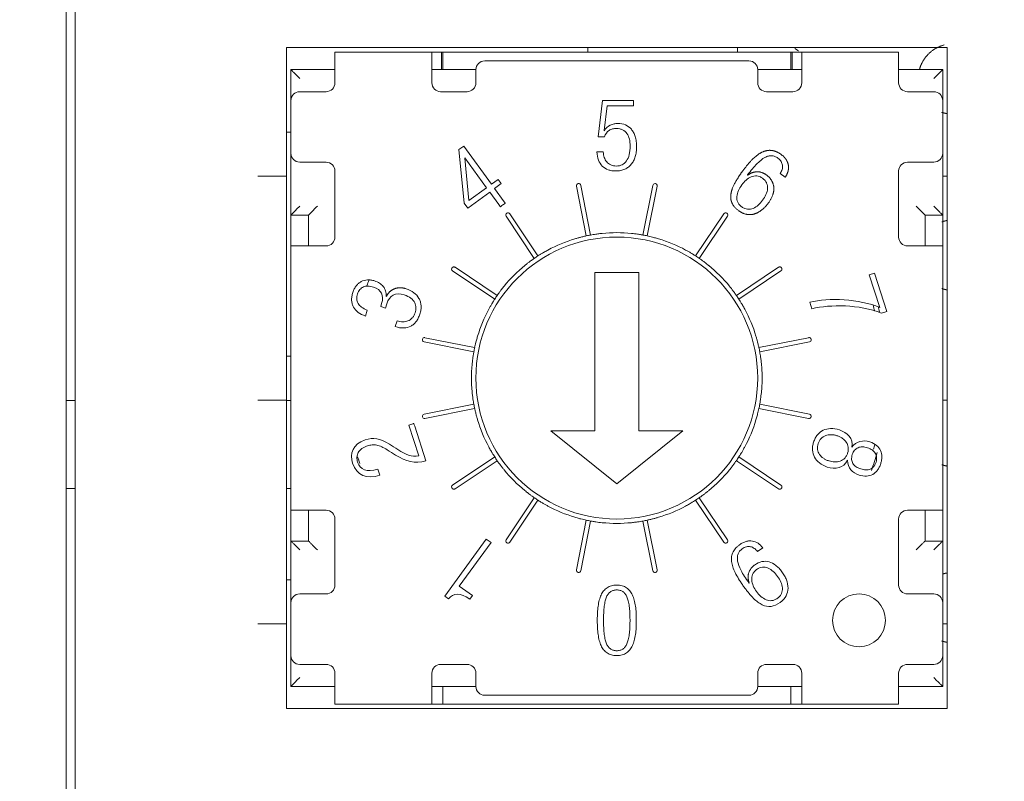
# Model space of a CAD drawing. Header units: millimetres. Extents: x 2293 to 4250, y -591 to 894.
# Tile 33 of 117: x 3468 to 3479, y 427 to 435. Entities that reach past the tile are written whole.
import ezdxf

# ---------------------------------------------------------------- set-up
doc = ezdxf.new("R2010")
doc.units = ezdxf.units.MM
doc.header["$PDSIZE"] = -1
doc.layers.add('1', color=7, linetype='Continuous', lineweight=13)
doc.dimstyles.new('ISO-25', dxfattribs={"dimtxt": 2.5, "dimasz": 2.5, "dimexe": 1.25, "dimexo": 0.625, "dimtad": 1, "dimtxsty": 'Standard', "dimcen": 2.5, "dimadec": 0, "dimazin": 0, "dimtfac": 1, "dimtmove": 0, "dimatfit": 3, "dimfxl": 1, "dimarcsym": 0})

# ---------------------------------------------------------------- blocks, each defined once
blk = doc.blocks.new('*D110')
at = {"color": 0, "lineweight": -2}
for p, q in [((3615.195, 438.093), (3438.352, 438.093)), ((3440.352, 434.013), (3440.352, 423.867)), ((3440.352, 407.173), (3440.352, 417.319)), ((3449.495, 403.093), (3438.352, 403.093))]:
    blk.add_line(p, q, dxfattribs=at)
at = {"color": 0}
for points in [[(3441.032, 434.013), (3439.672, 434.013), (3440.352, 438.093)], [(3439.672, 407.173), (3441.032, 407.173), (3440.352, 403.093)]]:
    blk.add_solid(points, dxfattribs=at)
at = {"layer": 'Defpoints', "color": 0}
for p in [(3440.352, 438.093), (3615.195, 438.093), (3449.495, 403.093)]:
    blk.add_point(p, dxfattribs=at)
at = {"color": 0, "insert": (3440.352, 420.593), "char_height": 3.5, "attachment_point": 5}
blk.add_mtext('(35)', dxfattribs=at)
blk = doc.blocks.new('*D111')
at = {"color": 0, "lineweight": -2}
for p, q in [((3615.195, 438.093), (3615.195, 356.944)), ((3449.495, 403.093), (3449.495, 356.944)), ((3453.575, 358.944), (3611.115, 358.944))]:
    blk.add_line(p, q, dxfattribs=at)
at = {"color": 0}
for points in [[(3453.575, 359.624), (3453.575, 358.264), (3449.495, 358.944)], [(3611.115, 358.264), (3611.115, 359.624), (3615.195, 358.944)]]:
    blk.add_solid(points, dxfattribs=at)
at = {"layer": 'Defpoints', "color": 0}
for p in [(3615.195, 438.093), (3449.495, 403.093), (3615.195, 358.944)]:
    blk.add_point(p, dxfattribs=at)
at = {"color": 0, "insert": (3532.345, 362.509), "char_height": 3.5, "attachment_point": 5}
blk.add_mtext('(165,7)', dxfattribs=at)

msp = doc.modelspace()

# ---------------------------------------------------------------- linework, layer by layer
at = {"layer": '1', "color": 7, "linetype": 'Continuous', "lineweight": 18}
for p, q in [((3468.295, 438.553), (3468.295, 402.623)), ((3468.195, 403.088), (3468.195, 438.088)), ((3470.695, 427.593), (3470.695, 435.093)), ((3470.695, 435.093), (3478.195, 435.093)), ((3478.195, 435.093), (3478.195, 427.593)), ((3471.245, 435.043), (3472.345, 435.043)), ((3472.345, 435.043), (3471.245, 435.043)), ((3471.245, 434.743), (3471.245, 435.043)), ((3472.345, 435.043), (3472.445, 435.043)), ((3472.345, 435.043), (3472.345, 434.743)), ((3472.445, 435.043), (3472.454, 435.043)), ((3472.454, 435.043), (3472.454, 434.843)), ((3472.454, 435.043), (3476.436, 435.043)), ((3476.42, 435.043), (3472.47, 435.043)), ((3472.47, 434.843), (3472.47, 435.043)), ((3476.42, 435.043), (3476.42, 434.843)), ((3476.436, 435.043), (3476.436, 434.843)), ((3476.436, 435.043), (3476.445, 435.043)), ((3476.445, 435.043), (3476.545, 435.043)), ((3476.545, 435.043), (3477.645, 435.043)), ((3477.645, 435.043), (3476.545, 435.043)), ((3476.545, 434.743), (3476.545, 435.043)), ((3477.645, 435.043), (3477.645, 434.743)), ((3472.945, 434.943), (3475.945, 434.943)), ((3470.745, 434.493), (3470.745, 434.843)), ((3471.245, 434.843), (3470.745, 434.843)), ((3471.245, 434.843), (3470.745, 434.843)), ((3470.745, 434.843), (3470.745, 434.493)), ((3472.845, 434.843), (3472.345, 434.843)), ((3472.845, 434.843), (3472.345, 434.843)), ((3472.845, 434.693), (3472.845, 434.843)), ((3476.545, 434.843), (3476.045, 434.843)), ((3476.045, 434.843), (3476.045, 434.693)), ((3476.545, 434.843), (3476.045, 434.843)), ((3478.145, 434.843), (3477.645, 434.843)), ((3478.145, 434.843), (3477.645, 434.843)), ((3478.145, 434.493), (3478.145, 434.843)), ((3471.245, 434.743), (3471.245, 434.693)), ((3472.345, 434.743), (3472.345, 434.693)), ((3476.545, 434.693), (3476.545, 434.743)), ((3477.645, 434.743), (3477.645, 434.693)), ((3471.145, 434.593), (3470.845, 434.593)), ((3472.445, 434.593), (3472.745, 434.593)), ((3476.145, 434.593), (3476.445, 434.593)), ((3477.745, 434.593), (3478.045, 434.593)), ((3470.745, 433.893), (3470.745, 434.493)), ((3474.235, 434.082), (3474.282, 434.493)), ((3474.282, 434.493), (3474.633, 434.493)), ((3474.336, 434.432), (3474.301, 434.153)), ((3474.633, 434.432), (3474.336, 434.432)), ((3474.633, 434.493), (3474.633, 434.432)), ((3478.145, 433.893), (3478.145, 434.493)), ((3470.695, 434.133), (3470.745, 434.133)), ((3474.301, 434.153), (3474.304, 434.15)), ((3474.304, 434.082), (3474.235, 434.082)), ((3470.745, 433.193), (3470.745, 433.893)), ((3470.745, 433.893), (3470.745, 433.193)), ((3472.653, 433.935), (3472.708, 433.974)), ((3472.713, 433.327), (3472.653, 433.935)), ((3472.708, 433.974), (3473.021, 433.543)), ((3474.22, 433.91), (3474.292, 433.91)), ((3478.145, 433.193), (3478.145, 433.893)), ((3470.845, 433.793), (3471.145, 433.793)), ((3472.721, 433.841), (3472.719, 433.839)), ((3472.719, 433.839), (3472.766, 433.357)), ((3472.966, 433.503), (3472.721, 433.841)), ((3478.045, 433.793), (3477.745, 433.793)), ((3471.245, 433.693), (3471.245, 432.943)), ((3476.357, 433.621), (3476.299, 433.663)), ((3477.645, 433.693), (3477.645, 432.943)), ((3470.695, 433.633), (3470.37, 433.633)), ((3473.021, 433.543), (3473.097, 433.598)), ((3473.133, 433.549), (3473.057, 433.493)), ((3473.097, 433.598), (3473.133, 433.549)), ((3474.147, 432.966), (3474.035, 433.53)), ((3474.854, 433.53), (3474.742, 432.966)), ((3478.195, 433.633), (3478.145, 433.633)), ((3473.002, 433.454), (3472.752, 433.272)), ((3472.766, 433.357), (3472.966, 433.503)), ((3473.105, 433.312), (3473.002, 433.454)), ((3473.057, 433.493), (3473.166, 433.344)), ((3473.986, 433.52), (3474.098, 432.956)), ((3474.791, 432.956), (3474.903, 433.52)), ((3472.752, 433.272), (3472.713, 433.327)), ((3470.945, 433.193), (3470.745, 433.193)), ((3470.745, 433.193), (3470.745, 432.843)), ((3470.745, 433.193), (3470.945, 433.193)), ((3470.945, 432.843), (3470.945, 433.193)), ((3470.945, 433.193), (3470.945, 432.843)), ((3473.549, 432.729), (3473.229, 433.207)), ((3475.66, 433.207), (3475.34, 432.729)), ((3477.945, 432.843), (3477.945, 433.193)), ((3477.945, 433.193), (3478.145, 433.193)), ((3477.945, 432.843), (3477.945, 433.193)), ((3477.945, 433.193), (3478.145, 433.193)), ((3478.145, 433.193), (3478.145, 432.843)), ((3473.188, 433.179), (3473.507, 432.701)), ((3475.382, 432.701), (3475.702, 433.179)), ((3470.745, 432.843), (3470.745, 429.843)), ((3470.745, 432.843), (3471.045, 432.843)), ((3470.745, 432.843), (3470.745, 429.843)), ((3471.145, 432.843), (3471.045, 432.843)), ((3477.745, 432.843), (3477.845, 432.843)), ((3477.845, 432.843), (3478.145, 432.843)), ((3478.145, 429.843), (3478.145, 432.843)), ((3478.145, 429.843), (3478.145, 432.843)), ((3472.581, 432.558), (3473.059, 432.239)), ((3473.087, 432.28), (3472.609, 432.6)), ((3474.195, 430.744), (3474.195, 432.542)), ((3474.195, 432.542), (3474.695, 432.542)), ((3474.695, 432.542), (3474.695, 430.744)), ((3476.281, 432.6), (3475.803, 432.28)), ((3475.83, 432.239), (3476.309, 432.558)), ((3477.311, 432.515), (3477.37, 432.534)), ((3477.37, 432.534), (3477.511, 432.099)), ((3477.431, 432.145), (3477.311, 432.515)), ((3471.764, 432.153), (3471.775, 432.189)), ((3476.66, 432.129), (3476.636, 432.203)), ((3471.612, 432.115), (3471.59, 432.047)), ((3471.817, 432.136), (3471.764, 432.153)), ((3471.833, 432.186), (3471.817, 432.136)), ((3477.511, 432.099), (3477.452, 432.08)), ((3471.928, 431.926), (3471.95, 431.993)), ((3472.258, 431.752), (3472.822, 431.64)), ((3472.831, 431.689), (3472.267, 431.801)), ((3476.622, 431.801), (3476.058, 431.689)), ((3476.068, 431.64), (3476.632, 431.752)), ((3470.695, 431.593), (3470.745, 431.593)), ((3468.195, 431.088), (3468.295, 431.088)), ((3470.695, 431.093), (3470.37, 431.093)), ((3470.695, 431.088), (3470.745, 431.088)), ((3478.195, 431.093), (3478.145, 431.093)), ((3472.822, 431.046), (3472.258, 430.933)), ((3472.267, 430.884), (3472.831, 430.996)), ((3476.058, 430.996), (3476.622, 430.884)), ((3476.632, 430.933), (3476.068, 431.046)), ((3472.083, 430.809), (3472.13, 430.824)), ((3472.197, 430.459), (3472.083, 430.809)), ((3472.151, 430.798), (3472.278, 430.405)), ((3473.695, 430.744), (3474.195, 430.744)), ((3474.445, 430.144), (3473.695, 430.744)), ((3475.195, 430.744), (3474.445, 430.144)), ((3474.695, 430.744), (3475.195, 430.744)), ((3477.113, 430.559), (3477.115, 430.559)), ((3473.059, 430.447), (3472.581, 430.128)), ((3472.609, 430.086), (3473.087, 430.405)), ((3475.803, 430.405), (3476.281, 430.086)), ((3476.309, 430.127), (3475.83, 430.447)), ((3477.066, 430.408), (3477.064, 430.409)), ((3471.733, 430.307), (3471.755, 430.239)), ((3468.195, 430.088), (3468.295, 430.088)), ((3470.695, 430.088), (3470.745, 430.088)), ((3473.507, 429.985), (3473.188, 429.507)), ((3473.229, 429.479), (3473.549, 429.957)), ((3475.34, 429.957), (3475.66, 429.479)), ((3475.702, 429.507), (3475.382, 429.985)), ((3471.045, 429.843), (3470.745, 429.843)), ((3470.745, 429.843), (3470.745, 429.493)), ((3470.945, 429.493), (3470.945, 429.843)), ((3470.945, 429.843), (3470.945, 429.493)), ((3471.145, 429.843), (3471.045, 429.843)), ((3477.745, 429.843), (3477.845, 429.843)), ((3478.145, 429.843), (3477.845, 429.843)), ((3477.945, 429.493), (3477.945, 429.843)), ((3477.945, 429.493), (3477.945, 429.843)), ((3478.145, 429.843), (3478.145, 429.493)), ((3471.245, 428.993), (3471.245, 429.743)), ((3474.098, 429.73), (3473.986, 429.165)), ((3474.903, 429.165), (3474.791, 429.73)), ((3477.645, 428.993), (3477.645, 429.743)), ((3474.035, 429.156), (3474.147, 429.72)), ((3474.742, 429.72), (3474.854, 429.156)), ((3472.492, 428.868), (3472.962, 429.515)), ((3472.962, 429.515), (3473.017, 429.475)), ((3470.745, 428.793), (3470.745, 429.493)), ((3470.745, 429.493), (3470.945, 429.493)), ((3470.945, 429.493), (3470.745, 429.493)), ((3470.745, 429.493), (3470.745, 428.793)), ((3473.017, 429.475), (3472.657, 428.98)), ((3476.102, 429.416), (3476.044, 429.374)), ((3478.145, 429.493), (3477.945, 429.493)), ((3478.145, 429.493), (3477.945, 429.493)), ((3478.145, 428.793), (3478.145, 429.493)), ((3470.695, 429.053), (3470.745, 429.053)), ((3472.657, 428.98), (3472.805, 428.873)), ((3470.845, 428.893), (3471.145, 428.893)), ((3472.534, 428.837), (3472.492, 428.868)), ((3472.805, 428.873), (3472.776, 428.833)), ((3478.045, 428.893), (3477.745, 428.893)), ((3470.745, 428.193), (3470.745, 428.793)), ((3478.145, 428.193), (3478.145, 428.793)), ((3470.695, 428.553), (3470.37, 428.553)), ((3478.195, 428.553), (3478.145, 428.553)), ((3470.745, 427.843), (3470.745, 428.193)), ((3470.745, 428.193), (3470.745, 427.843)), ((3478.145, 427.843), (3478.145, 428.193)), ((3471.145, 428.093), (3470.845, 428.093)), ((3472.445, 428.093), (3472.745, 428.093)), ((3476.145, 428.093), (3476.445, 428.093)), ((3477.745, 428.093), (3478.045, 428.093)), ((3471.245, 427.943), (3471.245, 427.993)), ((3471.245, 427.643), (3471.245, 427.943)), ((3472.345, 427.943), (3472.345, 427.993)), ((3472.345, 427.943), (3472.345, 427.643)), ((3472.845, 427.843), (3472.845, 427.993)), ((3476.045, 427.993), (3476.045, 427.843)), ((3476.545, 427.993), (3476.545, 427.943)), ((3476.545, 427.643), (3476.545, 427.943)), ((3477.645, 427.943), (3477.645, 427.993)), ((3477.645, 427.943), (3477.645, 427.643)), ((3471.245, 427.843), (3470.745, 427.843)), ((3470.745, 427.843), (3471.245, 427.843)), ((3472.845, 427.843), (3472.345, 427.843)), ((3472.345, 427.843), (3472.845, 427.843)), ((3472.47, 427.643), (3472.47, 427.843)), ((3476.545, 427.843), (3476.045, 427.843)), ((3476.045, 427.843), (3476.545, 427.843)), ((3476.42, 427.843), (3476.42, 427.643)), ((3478.145, 427.843), (3477.645, 427.843)), ((3477.645, 427.843), (3478.145, 427.843)), ((3475.945, 427.743), (3472.945, 427.743)), ((3472.345, 427.643), (3471.245, 427.643)), ((3471.245, 427.643), (3472.345, 427.643)), ((3472.454, 427.643), (3472.345, 427.643)), ((3474.445, 427.643), (3472.454, 427.643)), ((3476.42, 427.643), (3472.47, 427.643)), ((3476.436, 427.643), (3474.445, 427.643)), ((3476.545, 427.643), (3476.436, 427.643)), ((3477.645, 427.643), (3476.545, 427.643)), ((3476.545, 427.643), (3477.645, 427.643)), ((3478.195, 427.593), (3470.695, 427.593))]:
    msp.add_line(p, q, dxfattribs=at)
for centre, radius, start, end in [((3472.945, 434.843), 0.1, 90, 180), ((3475.945, 434.843), 0.1, 0, 90), ((3471.145, 434.693), 0.1, 270, 0), ((3472.445, 434.693), 0.1, 180, 270), ((3472.745, 434.693), 0.1, 270, 0), ((3476.145, 434.693), 0.1, 180, 270), ((3476.445, 434.693), 0.1, 270, 0), ((3477.745, 434.693), 0.1, 180, 270), ((3470.845, 434.493), 0.1, 90, 180), ((3478.045, 434.493), 0.1, 0, 90), ((3470.845, 433.893), 0.1, 180, 270), ((3478.045, 433.893), 0.1, 270, 0), ((3471.145, 433.693), 0.1, 0, 90), ((3477.745, 433.693), 0.1, 90, 180), ((3474.011, 433.525), 0.025, 11.25, 191.25), ((3474.879, 433.525), 0.025, 348.75, 168.75), ((3473.209, 433.193), 0.025, 33.75, 213.75), ((3475.681, 433.193), 0.025, 326.25, 146.25), ((3474.445, 431.343), 1.65, 84.2201, 95.7799), ((3471.145, 432.943), 0.1, 270, 0), ((3474.445, 431.343), 1.6, 0, 180), ((3474.445, 431.343), 1.65, 106.7201, 118.2799), ((3474.445, 431.343), 1.65, 100.3818, 102.1182), ((3474.445, 431.343), 1.65, 77.8818, 79.6182), ((3474.445, 431.343), 1.65, 61.7201, 73.2799), ((3477.745, 432.943), 0.1, 180, 270), ((3474.445, 431.343), 1.65, 122.8818, 124.6182), ((3474.445, 431.343), 1.65, 55.3818, 57.1182), ((3472.595, 432.579), 0.025, 180, 236.25), ((3474.445, 431.343), 1.65, 129.2201, 140.7799), ((3474.445, 431.343), 1.65, 39.2201, 50.7799), ((3474.445, 431.343), 3.025, 158.4141, 159.7247), ((3474.445, 431.343), 1.65, 145.3818, 147.1182), ((3474.445, 431.343), 1.65, 32.8818, 34.6182), ((3474.445, 431.343), 1.65, 151.7201, 163.2799), ((3474.445, 431.343), 1.65, 16.7201, 28.2799), ((3474.445, 431.343), 3.025, 14.5519, 15.8709), ((3474.445, 431.343), 3.075, 14.0934, 15.3281), ((3472.262, 431.777), 0.025, 78.75, 258.75), ((3476.627, 431.777), 0.025, 281.25, 101.25), ((3474.445, 431.343), 1.65, 167.8818, 169.6182), ((3474.445, 431.343), 1.65, 10.3818, 12.1182), ((3474.445, 431.343), 1.65, 174.2201, 180), ((3474.445, 431.343), 1.65, 0, 5.7799), ((3474.445, 431.343), 1.65, 180, 185.7799), ((3474.445, 431.343), 1.6, 180, 0), ((3474.445, 431.343), 1.65, 354.2201, 0), ((3474.445, 431.343), 1.65, 190.3818, 192.1182), ((3474.445, 431.343), 1.65, 347.8818, 349.6182), ((3472.262, 430.909), 0.025, 101.25, 281.25), ((3474.445, 431.343), 1.65, 196.7201, 208.2799), ((3474.445, 431.343), 1.65, 331.7201, 343.2799), ((3476.627, 430.909), 0.025, 258.75, 78.75), ((3474.445, 431.343), 3.025, 344.5256, 345.5466), ((3474.445, 431.343), 3.075, 196.8975, 198.3684), ((3474.445, 431.343), 1.65, 212.8818, 214.6182), ((3474.445, 431.343), 1.65, 325.3818, 327.1182), ((3474.445, 431.343), 3.075, 340.0228, 344.0194), ((3474.445, 431.343), 1.65, 219.2201, 230.7799), ((3474.445, 431.343), 1.65, 309.2201, 320.7799), ((3472.595, 430.107), 0.025, 123.75, 180), ((3474.445, 431.343), 1.65, 235.3818, 237.1182), ((3474.445, 431.343), 1.65, 302.8818, 304.6182), ((3471.145, 429.743), 0.1, 0, 90), ((3474.445, 431.343), 1.65, 241.7201, 253.2799), ((3474.445, 431.343), 1.65, 286.7201, 298.2799), ((3477.745, 429.743), 0.1, 90, 180), ((3474.445, 431.343), 1.65, 257.8818, 259.6182), ((3474.445, 431.343), 1.65, 280.3818, 282.1182), ((3474.445, 431.343), 1.65, 264.2201, 275.7799), ((3473.209, 429.493), 0.025, 146.25, 326.25), ((3475.681, 429.493), 0.025, 213.75, 33.75), ((3474.011, 429.161), 0.025, 168.75, 348.75), ((3474.879, 429.161), 0.025, 191.25, 11.25), ((3471.145, 428.993), 0.1, 270, 0), ((3477.745, 428.993), 0.1, 180, 270), ((3470.845, 428.793), 0.1, 90, 180), ((3477.195, 428.593), 0.3, 0, 180), ((3478.045, 428.793), 0.1, 0, 90), ((3477.195, 428.593), 0.3, 180, 0), ((3470.845, 428.193), 0.1, 180, 270), ((3478.045, 428.193), 0.1, 270, 0), ((3471.145, 427.993), 0.1, 0, 90), ((3472.445, 427.993), 0.1, 90, 180), ((3472.745, 427.993), 0.1, 0, 90), ((3476.145, 427.993), 0.1, 90, 180), ((3476.445, 427.993), 0.1, 0, 90), ((3477.745, 427.993), 0.1, 90, 180), ((3472.945, 427.843), 0.1, 180, 270), ((3475.945, 427.843), 0.1, 270, 0)]:
    msp.add_arc(centre, radius, start, end, dxfattribs=at)
for points, degree in [([(3474.116, 435.043), (3474.116, 435.06), (3474.116, 435.076), (3474.116, 435.093)], 3), ([(3475.816, 435.093), (3475.816, 435.076), (3475.816, 435.06), (3475.816, 435.043)], 3), ([(3475.929, 433.644), (3475.981, 433.682), (3476.091, 433.686), (3476.142, 433.649)], 2), ([(3475.929, 433.648), (3475.929, 433.644)], 1), ([(3473.123, 433.287), (3473.121, 433.29), (3473.117, 433.295), (3473.111, 433.304), (3473.107, 433.309), (3473.105, 433.312)], 3), ([(3473.178, 433.327), (3473.172, 433.323), (3473.159, 433.314), (3473.141, 433.3), (3473.129, 433.292), (3473.123, 433.287)], 3), ([(3473.166, 433.344), (3473.167, 433.342), (3473.17, 433.338), (3473.174, 433.333), (3473.177, 433.329), (3473.178, 433.327)], 3), ([(3472.609, 432.6), (3472.596, 432.607), (3472.57, 432.595), (3472.57, 432.579)], 2), ([(3476.309, 432.558), (3476.317, 432.564), (3476.321, 432.584), (3476.311, 432.601), (3476.291, 432.606), (3476.281, 432.6)], 2), ([(3471.775, 432.189), (3471.804, 432.278), (3471.77, 432.346), (3471.682, 432.375)], 3), ([(3472.031, 432.287), (3471.934, 432.318), (3471.863, 432.279), (3471.833, 432.186)], 3), ([(3471.825, 432.271), (3471.828, 432.27)], 1), ([(3476.636, 432.203), (3476.851, 432.26), (3477.199, 432.239), (3477.431, 432.145)], 3), ([(3477.452, 432.08), (3477.194, 432.179), (3476.876, 432.18), (3476.66, 432.129)], 3), ([(3472.13, 430.824), (3472.131, 430.825), (3472.134, 430.825), (3472.137, 430.827), (3472.14, 430.827), (3472.141, 430.828)], 3), ([(3472.141, 430.828), (3472.144, 430.818), (3472.147, 430.808), (3472.151, 430.798)], 3), ([(3476.972, 430.754), (3477.059, 430.726), (3477.135, 430.654), (3477.113, 430.559)], 3), ([(3471.446, 430.377), (3471.413, 430.48), (3471.443, 430.594), (3471.589, 430.641)], 3), ([(3471.589, 430.641), (3471.68, 430.671), (3471.752, 430.663), (3471.864, 430.591)], 3), ([(3477.115, 430.559), (3477.159, 430.625), (3477.245, 430.642), (3477.317, 430.619)], 3), ([(3471.933, 430.469), (3471.901, 430.489), (3471.87, 430.509), (3471.838, 430.529)], 3), ([(3471.864, 430.591), (3471.895, 430.571), (3471.927, 430.551), (3471.959, 430.53)], 3), ([(3471.959, 430.53), (3472.049, 430.471), (3472.113, 430.446), (3472.197, 430.459)], 3), ([(3472.278, 430.405), (3472.152, 430.365), (3472.052, 430.395), (3471.933, 430.469)], 3), ([(3477.064, 430.409), (3477.026, 430.319), (3476.922, 430.305), (3476.835, 430.333)], 3), ([(3477.195, 430.242), (3477.124, 430.265), (3477.062, 430.326), (3477.066, 430.408)], 3), ([(3471.755, 430.239), (3471.607, 430.194), (3471.493, 430.234), (3471.446, 430.377)], 3), ([(3471.502, 430.388), (3471.531, 430.301), (3471.603, 430.27), (3471.733, 430.307)], 3), ([(3472.57, 430.107), (3472.57, 430.092), (3472.595, 430.078), (3472.609, 430.086)], 2), ([(3476.281, 430.086), (3476.289, 430.081), (3476.309, 430.084), (3476.321, 430.1), (3476.318, 430.121), (3476.309, 430.127)], 2), ([(3475.948, 429.016), (3475.927, 429.077), (3475.958, 429.183), (3476.009, 429.22)], 2), ([(3475.945, 429.016), (3475.948, 429.016)], 1), ([(3472.776, 428.833), (3472.666, 428.912), (3472.588, 428.904), (3472.534, 428.837)], 3)]:
    msp.add_open_spline(points, degree=degree, dxfattribs=at)
for points, weights in [([(3478.161, 435.123), (3478.066, 435.097), (3477.972, 435.039), (3477.911, 434.946), (3477.883, 434.852)], [0.581446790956, 0.575517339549, 0.568036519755, 0.574785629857, 0.580806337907]), ([(3476.508, 435.055), (3476.498, 435.063), (3476.487, 435.07), (3476.477, 435.077), (3476.466, 435.083)], [0.573887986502, 0.574194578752, 0.574591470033, 0.575071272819, 0.575619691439]), ([(3478.135, 434.359), (3478.149, 434.354), (3478.162, 434.35), (3478.176, 434.347), (3478.19, 434.344)], [0.584809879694, 0.584540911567, 0.584261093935, 0.584002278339, 0.583782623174]), ([(3478.19, 433.13), (3478.176, 433.127), (3478.162, 433.124), (3478.149, 433.12), (3478.135, 433.115)], [0.534065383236, 0.53426633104, 0.534503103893, 0.534759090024, 0.535005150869]), ([(3478.135, 432.359), (3478.149, 432.354), (3478.163, 432.35), (3478.177, 432.347), (3478.191, 432.344)], [0.530393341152, 0.531226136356, 0.532069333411, 0.532880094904, 0.533601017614]), ([(3478.135, 430.359), (3478.149, 430.354), (3478.163, 430.35), (3478.177, 430.347), (3478.191, 430.344)], [0.530393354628, 0.531226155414, 0.532069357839, 0.532880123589, 0.533601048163]), ([(3478.191, 429.13), (3478.18, 429.128), (3478.168, 429.125), (3478.157, 429.122), (3478.145, 429.118)], [0.583275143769, 0.582635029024, 0.581930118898, 0.581194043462, 0.580453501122]), ([(3478.135, 428.359), (3478.149, 428.354), (3478.162, 428.35), (3478.176, 428.347), (3478.19, 428.344)], [0.584810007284, 0.584541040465, 0.584261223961, 0.584002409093, 0.583782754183])]:
    msp.add_rational_spline(points, weights, degree=4, dxfattribs=at)
for points, degree, knots in [([(3470.745, 434.843), (3470.745, 434.843), (3470.746, 434.842), (3470.751, 434.836), (3470.76, 434.828), (3470.775, 434.812), (3470.804, 434.785), (3470.829, 434.758), (3470.845, 434.743)], 3, [0, 0, 0, 0, 0.096194, 0.197211, 0.305754, 0.424013, 0.659536, 1, 1, 1, 1]), ([(3478.145, 434.843), (3478.144, 434.843), (3478.144, 434.842), (3478.138, 434.836), (3478.13, 434.828), (3478.114, 434.812), (3478.086, 434.784), (3478.06, 434.758), (3478.045, 434.743)], 3, [0, 0, 0, 0, 0.096194, 0.197211, 0.305754, 0.424013, 0.659536, 1, 1, 1, 1]), ([(3474.304, 434.15), (3474.319, 434.18), (3474.355, 434.21), (3474.413, 434.229), (3474.475, 434.235), (3474.546, 434.221), (3474.603, 434.18), (3474.636, 434.13), (3474.655, 434.084), (3474.665, 434.039), (3474.669, 433.999), (3474.67, 433.968), (3474.669, 433.937), (3474.665, 433.899), (3474.656, 433.855), (3474.637, 433.808), (3474.611, 433.768), (3474.578, 433.736), (3474.537, 433.712), (3474.497, 433.699), (3474.461, 433.694), (3474.427, 433.692), (3474.387, 433.695), (3474.333, 433.71), (3474.276, 433.745), (3474.231, 433.813), (3474.22, 433.875), (3474.22, 433.91)], 3, [0, 0, 0, 0, 0.077346, 0.11602, 0.154693, 0.235942, 0.317191, 0.357816, 0.39844, 0.439065, 0.459377, 0.47969, 0.497915, 0.516141, 0.552593, 0.589045, 0.625496, 0.661948, 0.6984, 0.734851, 0.753077, 0.771303, 0.79989, 0.828477, 0.885652, 0.942826, 1, 1, 1, 1]), ([(3474.597, 433.978), (3474.597, 434.005), (3474.591, 434.058), (3474.563, 434.122), (3474.523, 434.157), (3474.48, 434.173), (3474.448, 434.176), (3474.419, 434.174), (3474.39, 434.169), (3474.344, 434.149), (3474.315, 434.114), (3474.304, 434.082)], 3, [0, 0, 0, 0, 0.160543, 0.321086, 0.481629, 0.561901, 0.642173, 0.686901, 0.731629, 0.821086, 1, 1, 1, 1]), ([(3474.292, 433.91), (3474.292, 433.887), (3474.299, 433.845), (3474.327, 433.793), (3474.366, 433.764), (3474.405, 433.752), (3474.44, 433.748), (3474.475, 433.752), (3474.516, 433.766), (3474.558, 433.803), (3474.589, 433.874), (3474.597, 433.94), (3474.597, 433.978)], 3, [0, 0, 0, 0, 0.12535, 0.2507, 0.37605, 0.438725, 0.501401, 0.563725, 0.62605, 0.7507, 0.87535, 1, 1, 1, 1]), ([(3475.751, 433.333), (3475.73, 433.384), (3475.744, 433.448), (3475.759, 433.52), (3475.825, 433.622), (3475.851, 433.662), (3475.951, 433.795), (3476.008, 433.846), (3476.069, 433.901), (3476.128, 433.919), (3476.185, 433.937), (3476.274, 433.906), (3476.306, 433.884), (3476.336, 433.863), (3476.357, 433.837), (3476.393, 433.792), (3476.395, 433.737), (3476.396, 433.679), (3476.357, 433.621)], 2, [0, 0, 0, 0.125, 0.125, 0.25, 0.25, 0.297619, 0.392857, 0.392857, 0.5, 0.5, 0.625, 0.6875, 0.6875, 0.75, 0.75, 0.875, 0.875, 1, 1, 1]), ([(3476.299, 433.663), (3476.309, 433.679), (3476.325, 433.711), (3476.329, 433.758), (3476.316, 433.794), (3476.296, 433.821), (3476.276, 433.838), (3476.257, 433.85), (3476.234, 433.861), (3476.204, 433.868), (3476.167, 433.864), (3476.113, 433.843), (3476.039, 433.784), (3475.968, 433.7), (3475.929, 433.648)], 3, [0, 0, 0, 0, 0.103933, 0.207865, 0.311798, 0.363764, 0.41573, 0.452247, 0.488764, 0.561798, 0.634831, 0.707865, 0.853933, 1, 1, 1, 1]), ([(3476.142, 433.649), (3476.222, 433.591), (3476.228, 433.502), (3476.233, 433.422), (3476.164, 433.327), (3476.098, 433.236), (3476.01, 433.206), (3475.969, 433.193), (3475.876, 433.208), (3475.831, 433.241)], 2, [0, 0, 0, 0.25, 0.25, 0.5, 0.5, 0.75, 0.75, 0.875, 1, 1, 1]), ([(3475.863, 433.534), (3475.848, 433.514), (3475.822, 433.47), (3475.807, 433.414), (3475.808, 433.37), (3475.817, 433.339), (3475.832, 433.315), (3475.848, 433.297), (3475.864, 433.285), (3475.881, 433.274), (3475.903, 433.264), (3475.93, 433.257), (3475.962, 433.258), (3476.004, 433.27), (3476.053, 433.303), (3476.086, 433.341), (3476.101, 433.361)], 3, [0, 0, 0, 0, 0.12439, 0.24878, 0.310976, 0.373171, 0.435366, 0.466463, 0.497561, 0.528963, 0.560366, 0.623171, 0.685976, 0.74878, 0.87439, 1, 1, 1, 1]), ([(3476.101, 433.361), (3476.116, 433.381), (3476.142, 433.425), (3476.158, 433.482), (3476.156, 433.525), (3476.148, 433.556), (3476.133, 433.58), (3476.116, 433.598), (3476.101, 433.611), (3476.084, 433.621), (3476.062, 433.632), (3476.035, 433.638), (3476.002, 433.637), (3475.96, 433.625), (3475.911, 433.593), (3475.878, 433.555), (3475.863, 433.534)], 3, [0, 0, 0, 0, 0.12561, 0.25122, 0.314024, 0.376829, 0.439634, 0.471037, 0.502439, 0.533537, 0.564634, 0.626829, 0.689024, 0.75122, 0.87561, 1, 1, 1, 1]), ([(3475.831, 433.241), (3475.822, 433.247), (3475.804, 433.26), (3475.783, 433.283), (3475.763, 433.307), (3475.755, 433.325), (3475.751, 433.333)], 3, [0, 0, 0, 0, 0.271499, 0.52574, 0.768391, 1, 1, 1, 1]), ([(3470.745, 433.193), (3470.745, 433.193), (3470.746, 433.194), (3470.751, 433.199), (3470.76, 433.208), (3470.775, 433.223), (3470.803, 433.252), (3470.829, 433.278), (3470.845, 433.293)], 3, [0, 0, 0, 0, 0.096194, 0.197211, 0.305754, 0.424013, 0.659536, 1, 1, 1, 1]), ([(3470.945, 433.193), (3470.945, 433.193), (3470.946, 433.194), (3470.951, 433.199), (3470.96, 433.208), (3470.975, 433.223), (3471.004, 433.251), (3471.029, 433.277), (3471.045, 433.293)], 3, [0, 0, 0, 0, 0.096194, 0.197211, 0.305754, 0.424013, 0.659536, 1, 1, 1, 1]), ([(3477.945, 433.193), (3477.944, 433.193), (3477.944, 433.194), (3477.938, 433.199), (3477.93, 433.208), (3477.914, 433.223), (3477.886, 433.252), (3477.86, 433.278), (3477.845, 433.293)], 3, [0, 0, 0, 0, 0.096194, 0.197211, 0.305754, 0.424013, 0.659536, 1, 1, 1, 1]), ([(3478.145, 433.193), (3478.144, 433.193), (3478.144, 433.194), (3478.138, 433.199), (3478.13, 433.208), (3478.114, 433.223), (3478.086, 433.251), (3478.06, 433.277), (3478.045, 433.293)], 3, [0, 0, 0, 0, 0.096194, 0.197211, 0.305754, 0.424013, 0.659536, 1, 1, 1, 1]), ([(3474.278, 432.984), (3474.27, 432.984), (3474.254, 432.982), (3474.231, 432.979), (3474.204, 432.975), (3474.175, 432.971), (3474.157, 432.968), (3474.147, 432.966)], 3, [0, 0, 0, 0, 0.167165, 0.333155, 0.500412, 0.750428, 1, 1, 1, 1]), ([(3474.742, 432.966), (3474.736, 432.967), (3474.724, 432.969), (3474.703, 432.973), (3474.678, 432.976), (3474.647, 432.981), (3474.623, 432.983), (3474.611, 432.984)], 3, [0, 0, 0, 0, 0.166832, 0.332653, 0.499924, 0.749988, 1, 1, 1, 1]), ([(3474.098, 432.956), (3474.092, 432.955), (3474.08, 432.952), (3474.06, 432.947), (3474.035, 432.941), (3474.005, 432.933), (3473.982, 432.927), (3473.97, 432.923)], 3, [0, 0, 0, 0, 0.166832, 0.332653, 0.499924, 0.749988, 1, 1, 1, 1]), ([(3474.919, 432.923), (3474.912, 432.925), (3474.896, 432.93), (3474.873, 432.936), (3474.847, 432.943), (3474.819, 432.95), (3474.8, 432.954), (3474.791, 432.956)], 3, [0, 0, 0, 0, 0.167165, 0.333155, 0.500412, 0.750428, 1, 1, 1, 1]), ([(3473.663, 432.796), (3473.656, 432.792), (3473.642, 432.784), (3473.621, 432.773), (3473.598, 432.759), (3473.573, 432.744), (3473.557, 432.734), (3473.549, 432.729)], 3, [0, 0, 0, 0, 0.167165, 0.333155, 0.500412, 0.750428, 1, 1, 1, 1]), ([(3475.34, 432.729), (3475.335, 432.732), (3475.325, 432.739), (3475.307, 432.75), (3475.285, 432.763), (3475.258, 432.779), (3475.237, 432.79), (3475.226, 432.796)], 3, [0, 0, 0, 0, 0.166832, 0.332653, 0.499924, 0.749988, 1, 1, 1, 1]), ([(3473.507, 432.701), (3473.502, 432.697), (3473.492, 432.69), (3473.475, 432.678), (3473.454, 432.663), (3473.43, 432.644), (3473.411, 432.629), (3473.401, 432.621)], 3, [0, 0, 0, 0, 0.166832, 0.332653, 0.499924, 0.749988, 1, 1, 1, 1]), ([(3475.488, 432.621), (3475.482, 432.626), (3475.469, 432.636), (3475.45, 432.651), (3475.429, 432.667), (3475.405, 432.685), (3475.39, 432.695), (3475.382, 432.701)], 3, [0, 0, 0, 0, 0.167165, 0.333155, 0.500412, 0.750428, 1, 1, 1, 1]), ([(3471.59, 432.047), (3471.559, 432.058), (3471.504, 432.085), (3471.46, 432.134), (3471.44, 432.182), (3471.433, 432.222), (3471.435, 432.259), (3471.441, 432.29), (3471.45, 432.321), (3471.464, 432.356), (3471.486, 432.39), (3471.512, 432.418), (3471.552, 432.445), (3471.6, 432.459), (3471.653, 432.457), (3471.692, 432.448), (3471.726, 432.434), (3471.761, 432.415), (3471.797, 432.383), (3471.823, 432.333), (3471.827, 432.292), (3471.825, 432.271)], 3, [0, 0, 0, 0, 0.099848, 0.199695, 0.249619, 0.299543, 0.349466, 0.374428, 0.39939, 0.443026, 0.486662, 0.530297, 0.573933, 0.661204, 0.70484, 0.748476, 0.779916, 0.811357, 0.874238, 0.937119, 1, 1, 1, 1]), ([(3471.682, 432.375), (3471.66, 432.382), (3471.618, 432.39), (3471.566, 432.381), (3471.533, 432.356), (3471.512, 432.326), (3471.501, 432.298), (3471.493, 432.269), (3471.492, 432.232), (3471.504, 432.189), (3471.543, 432.146), (3471.586, 432.124), (3471.612, 432.115)], 3, [0, 0, 0, 0, 0.129393, 0.258786, 0.388179, 0.452875, 0.517572, 0.577875, 0.638179, 0.758786, 0.879393, 1, 1, 1, 1]), ([(3471.828, 432.27), (3471.86, 432.332), (3471.921, 432.356), (3471.981, 432.379), (3472.052, 432.356)], 2, [0, 0, 0, 0.5, 0.5, 1, 1, 1]), ([(3472.052, 432.356), (3472.085, 432.345), (3472.145, 432.315), (3472.194, 432.261), (3472.216, 432.209), (3472.224, 432.166), (3472.223, 432.126), (3472.217, 432.093), (3472.209, 432.067), (3472.2, 432.043), (3472.187, 432.014), (3472.168, 431.982), (3472.14, 431.953), (3472.096, 431.923), (3472.029, 431.907), (3471.964, 431.915), (3471.928, 431.926)], 3, [0, 0, 0, 0, 0.12987, 0.25974, 0.324675, 0.38961, 0.454545, 0.487013, 0.519481, 0.549513, 0.579545, 0.63961, 0.699675, 0.75974, 0.87987, 1, 1, 1, 1]), ([(3473.166, 432.386), (3473.161, 432.38), (3473.151, 432.367), (3473.137, 432.349), (3473.12, 432.327), (3473.103, 432.304), (3473.092, 432.288), (3473.087, 432.28)], 3, [0, 0, 0, 0, 0.167165, 0.333155, 0.500412, 0.750428, 1, 1, 1, 1]), ([(3475.803, 432.28), (3475.799, 432.285), (3475.792, 432.296), (3475.78, 432.312), (3475.765, 432.333), (3475.746, 432.358), (3475.731, 432.377), (3475.723, 432.386)], 3, [0, 0, 0, 0, 0.166832, 0.332653, 0.499924, 0.749988, 1, 1, 1, 1]), ([(3471.95, 431.993), (3471.972, 431.986), (3472.016, 431.978), (3472.076, 431.987), (3472.117, 432.015), (3472.142, 432.049), (3472.156, 432.08), (3472.164, 432.113), (3472.166, 432.152), (3472.155, 432.199), (3472.114, 432.25), (3472.063, 432.277), (3472.031, 432.287)], 3, [0, 0, 0, 0, 0.14058, 0.281159, 0.421739, 0.492029, 0.562319, 0.617029, 0.671739, 0.781159, 0.89058, 1, 1, 1, 1]), ([(3473.059, 432.239), (3473.056, 432.233), (3473.049, 432.223), (3473.038, 432.205), (3473.025, 432.183), (3473.009, 432.156), (3472.997, 432.135), (3472.992, 432.125)], 3, [0, 0, 0, 0, 0.166832, 0.332653, 0.499924, 0.749988, 1, 1, 1, 1]), ([(3475.898, 432.125), (3475.894, 432.132), (3475.886, 432.146), (3475.874, 432.167), (3475.861, 432.19), (3475.846, 432.215), (3475.835, 432.231), (3475.83, 432.239)], 3, [0, 0, 0, 0, 0.167165, 0.333155, 0.500412, 0.750428, 1, 1, 1, 1]), ([(3472.864, 431.818), (3472.862, 431.81), (3472.858, 431.794), (3472.851, 431.771), (3472.844, 431.745), (3472.838, 431.717), (3472.833, 431.698), (3472.831, 431.689)], 3, [0, 0, 0, 0, 0.167165, 0.333155, 0.500412, 0.750428, 1, 1, 1, 1]), ([(3476.058, 431.689), (3476.057, 431.695), (3476.054, 431.707), (3476.049, 431.728), (3476.043, 431.753), (3476.035, 431.783), (3476.028, 431.806), (3476.025, 431.818)], 3, [0, 0, 0, 0, 0.166832, 0.332653, 0.499924, 0.749988, 1, 1, 1, 1]), ([(3472.822, 431.64), (3472.821, 431.634), (3472.818, 431.622), (3472.815, 431.601), (3472.811, 431.576), (3472.807, 431.545), (3472.804, 431.521), (3472.803, 431.509)], 3, [0, 0, 0, 0, 0.166832, 0.332653, 0.499924, 0.749988, 1, 1, 1, 1]), ([(3476.086, 431.509), (3476.085, 431.517), (3476.084, 431.533), (3476.081, 431.557), (3476.077, 431.583), (3476.073, 431.612), (3476.069, 431.631), (3476.068, 431.64)], 3, [0, 0, 0, 0, 0.167165, 0.333155, 0.500412, 0.750428, 1, 1, 1, 1]), ([(3472.803, 431.177), (3472.804, 431.169), (3472.806, 431.153), (3472.809, 431.129), (3472.812, 431.102), (3472.817, 431.073), (3472.82, 431.055), (3472.822, 431.046)], 3, [0, 0, 0, 0, 0.167165, 0.333155, 0.500412, 0.750428, 1, 1, 1, 1]), ([(3476.068, 431.046), (3476.069, 431.052), (3476.071, 431.064), (3476.074, 431.084), (3476.078, 431.11), (3476.082, 431.141), (3476.085, 431.165), (3476.086, 431.177)], 3, [0, 0, 0, 0, 0.166832, 0.332653, 0.499924, 0.749988, 1, 1, 1, 1]), ([(3472.831, 430.996), (3472.833, 430.99), (3472.835, 430.978), (3472.84, 430.958), (3472.846, 430.933), (3472.854, 430.903), (3472.861, 430.88), (3472.864, 430.868)], 3, [0, 0, 0, 0, 0.166832, 0.332653, 0.499924, 0.749988, 1, 1, 1, 1]), ([(3476.025, 430.868), (3476.027, 430.876), (3476.032, 430.891), (3476.038, 430.914), (3476.045, 430.94), (3476.052, 430.969), (3476.056, 430.987), (3476.058, 430.996)], 3, [0, 0, 0, 0, 0.167165, 0.333155, 0.500412, 0.750428, 1, 1, 1, 1]), ([(3476.835, 430.333), (3476.8, 430.345), (3476.741, 430.376), (3476.684, 430.442), (3476.665, 430.51), (3476.667, 430.57), (3476.678, 430.617), (3476.697, 430.662), (3476.73, 430.711), (3476.785, 430.755), (3476.871, 430.776), (3476.937, 430.766), (3476.972, 430.754)], 3, [0, 0, 0, 0, 0.125502, 0.251004, 0.376506, 0.439257, 0.502008, 0.564257, 0.626506, 0.751004, 0.875502, 1, 1, 1, 1]), ([(3476.945, 430.688), (3476.934, 430.692), (3476.911, 430.698), (3476.867, 430.702), (3476.825, 430.696), (3476.789, 430.678), (3476.765, 430.659), (3476.746, 430.633), (3476.731, 430.6), (3476.724, 430.564), (3476.724, 430.532), (3476.732, 430.503), (3476.751, 430.467), (3476.781, 430.438), (3476.819, 430.415), (3476.842, 430.406), (3476.855, 430.402), (3476.856, 430.402)], 3, [0, 0, 0, 0, 0.061978, 0.123955, 0.247911, 0.309889, 0.371866, 0.433844, 0.495822, 0.557799, 0.619777, 0.681755, 0.743733, 0.867688, 0.929666, 0.991643, 1, 1, 1, 1]), ([(3476.856, 430.402), (3476.866, 430.399), (3476.888, 430.393), (3476.931, 430.389), (3476.973, 430.395), (3477.009, 430.413), (3477.033, 430.432), (3477.052, 430.458), (3477.067, 430.491), (3477.074, 430.526), (3477.074, 430.558), (3477.066, 430.588), (3477.047, 430.624), (3477.017, 430.653), (3476.978, 430.676), (3476.956, 430.685), (3476.945, 430.688)], 3, [0, 0, 0, 0, 0.054666, 0.117688, 0.243733, 0.306755, 0.369777, 0.432799, 0.495822, 0.558844, 0.621866, 0.684889, 0.747911, 0.873955, 0.936978, 1, 1, 1, 1]), ([(3471.838, 430.529), (3471.816, 430.543), (3471.774, 430.565), (3471.719, 430.584), (3471.676, 430.586), (3471.641, 430.581), (3471.61, 430.573), (3471.578, 430.56), (3471.539, 430.536), (3471.506, 430.499), (3471.491, 430.446), (3471.496, 430.407), (3471.502, 430.388)], 3, [0, 0, 0, 0, 0.104532, 0.209064, 0.313596, 0.365863, 0.418129, 0.490863, 0.563596, 0.709064, 0.854532, 1, 1, 1, 1]), ([(3472.992, 430.561), (3472.995, 430.554), (3473.003, 430.54), (3473.015, 430.519), (3473.028, 430.496), (3473.044, 430.471), (3473.054, 430.455), (3473.059, 430.447)], 3, [0, 0, 0, 0, 0.167165, 0.333155, 0.500412, 0.750428, 1, 1, 1, 1]), ([(3475.83, 430.447), (3475.834, 430.452), (3475.84, 430.463), (3475.851, 430.48), (3475.865, 430.502), (3475.88, 430.529), (3475.892, 430.551), (3475.898, 430.561)], 3, [0, 0, 0, 0, 0.166832, 0.332653, 0.499924, 0.749988, 1, 1, 1, 1]), ([(3477.292, 430.551), (3477.282, 430.555), (3477.262, 430.56), (3477.225, 430.563), (3477.183, 430.556), (3477.15, 430.532), (3477.13, 430.503), (3477.118, 430.475), (3477.111, 430.445), (3477.11, 430.409), (3477.123, 430.37), (3477.153, 430.34), (3477.185, 430.322), (3477.204, 430.314), (3477.214, 430.311)], 3, [0, 0, 0, 0, 0.062305, 0.124611, 0.249221, 0.373832, 0.436137, 0.498442, 0.561137, 0.623832, 0.749221, 0.874611, 0.937305, 1, 1, 1, 1]), ([(3477.317, 430.619), (3477.348, 430.609), (3477.398, 430.581), (3477.443, 430.522), (3477.456, 430.462), (3477.452, 430.411), (3477.442, 430.37), (3477.426, 430.33), (3477.398, 430.286), (3477.353, 430.245), (3477.282, 430.224), (3477.225, 430.232), (3477.195, 430.242)], 3, [0, 0, 0, 0, 0.124711, 0.249423, 0.374134, 0.43649, 0.498845, 0.56149, 0.624134, 0.749423, 0.874711, 1, 1, 1, 1]), ([(3477.214, 430.311), (3477.224, 430.308), (3477.244, 430.303), (3477.281, 430.299), (3477.323, 430.306), (3477.356, 430.329), (3477.377, 430.358), (3477.389, 430.387), (3477.395, 430.417), (3477.396, 430.452), (3477.383, 430.492), (3477.353, 430.522), (3477.321, 430.541), (3477.302, 430.548), (3477.292, 430.551)], 3, [0, 0, 0, 0, 0.062695, 0.125389, 0.250779, 0.376168, 0.438863, 0.501558, 0.563863, 0.626168, 0.750779, 0.875389, 0.937695, 1, 1, 1, 1]), ([(3473.087, 430.405), (3473.09, 430.4), (3473.097, 430.39), (3473.11, 430.373), (3473.125, 430.353), (3473.144, 430.328), (3473.159, 430.309), (3473.166, 430.3)], 3, [0, 0, 0, 0, 0.166832, 0.332653, 0.499924, 0.749988, 1, 1, 1, 1]), ([(3475.723, 430.3), (3475.728, 430.306), (3475.738, 430.318), (3475.753, 430.337), (3475.769, 430.359), (3475.786, 430.382), (3475.797, 430.398), (3475.803, 430.405)], 3, [0, 0, 0, 0, 0.167165, 0.333155, 0.500412, 0.750428, 1, 1, 1, 1]), ([(3473.401, 430.065), (3473.408, 430.06), (3473.42, 430.049), (3473.439, 430.035), (3473.46, 430.019), (3473.484, 430.001), (3473.5, 429.99), (3473.507, 429.985)], 3, [0, 0, 0, 0, 0.167165, 0.333155, 0.500412, 0.750428, 1, 1, 1, 1]), ([(3475.382, 429.985), (3475.387, 429.989), (3475.397, 429.996), (3475.414, 430.008), (3475.435, 430.023), (3475.46, 430.042), (3475.479, 430.057), (3475.488, 430.065)], 3, [0, 0, 0, 0, 0.166832, 0.332653, 0.499924, 0.749988, 1, 1, 1, 1]), ([(3473.549, 429.957), (3473.554, 429.954), (3473.565, 429.947), (3473.582, 429.936), (3473.604, 429.923), (3473.631, 429.907), (3473.652, 429.896), (3473.663, 429.89)], 3, [0, 0, 0, 0, 0.166832, 0.332653, 0.499924, 0.749988, 1, 1, 1, 1]), ([(3475.226, 429.89), (3475.233, 429.894), (3475.248, 429.901), (3475.268, 429.913), (3475.291, 429.927), (3475.317, 429.942), (3475.333, 429.952), (3475.34, 429.957)], 3, [0, 0, 0, 0, 0.167165, 0.333155, 0.500412, 0.750428, 1, 1, 1, 1]), ([(3473.97, 429.763), (3473.978, 429.76), (3473.993, 429.756), (3474.016, 429.749), (3474.042, 429.743), (3474.071, 429.736), (3474.089, 429.732), (3474.098, 429.73)], 3, [0, 0, 0, 0, 0.167165, 0.333155, 0.500412, 0.750428, 1, 1, 1, 1]), ([(3474.791, 429.73), (3474.797, 429.731), (3474.809, 429.734), (3474.83, 429.738), (3474.854, 429.744), (3474.885, 429.752), (3474.908, 429.759), (3474.919, 429.763)], 3, [0, 0, 0, 0, 0.166832, 0.332653, 0.499924, 0.749988, 1, 1, 1, 1]), ([(3474.147, 429.72), (3474.153, 429.719), (3474.166, 429.717), (3474.186, 429.713), (3474.212, 429.709), (3474.242, 429.705), (3474.266, 429.703), (3474.278, 429.701)], 3, [0, 0, 0, 0, 0.166832, 0.332653, 0.499924, 0.749988, 1, 1, 1, 1]), ([(3474.611, 429.701), (3474.619, 429.702), (3474.635, 429.704), (3474.658, 429.707), (3474.685, 429.71), (3474.714, 429.715), (3474.733, 429.718), (3474.742, 429.72)], 3, [0, 0, 0, 0, 0.167165, 0.333155, 0.500412, 0.750428, 1, 1, 1, 1]), ([(3470.745, 429.493), (3470.745, 429.493), (3470.746, 429.492), (3470.751, 429.486), (3470.76, 429.478), (3470.775, 429.462), (3470.804, 429.435), (3470.829, 429.408), (3470.845, 429.393)], 3, [0, 0, 0, 0, 0.096194, 0.197211, 0.305754, 0.424013, 0.659536, 1, 1, 1, 1]), ([(3470.945, 429.493), (3470.945, 429.493), (3470.946, 429.492), (3470.951, 429.486), (3470.96, 429.478), (3470.975, 429.462), (3471.003, 429.434), (3471.029, 429.408), (3471.045, 429.393)], 3, [0, 0, 0, 0, 0.096194, 0.197211, 0.305754, 0.424013, 0.659536, 1, 1, 1, 1]), ([(3475.76, 429.357), (3475.764, 429.365), (3475.771, 429.382), (3475.788, 429.404), (3475.807, 429.426), (3475.823, 429.439), (3475.831, 429.445)], 3, [0, 0, 0, 0, 0.236392, 0.482242, 0.73412, 1, 1, 1, 1]), ([(3476.044, 429.374), (3476.032, 429.389), (3476.006, 429.413), (3475.963, 429.432), (3475.924, 429.431), (3475.892, 429.419), (3475.87, 429.406), (3475.852, 429.391), (3475.835, 429.373), (3475.82, 429.347), (3475.812, 429.31), (3475.816, 429.253), (3475.848, 429.163), (3475.907, 429.07), (3475.945, 429.016)], 3, [0, 0, 0, 0, 0.104342, 0.208683, 0.313025, 0.365196, 0.417367, 0.453782, 0.490196, 0.563025, 0.635854, 0.708683, 0.854342, 1, 1, 1, 1]), ([(3475.831, 429.445), (3475.833, 429.447), (3475.842, 429.453), (3475.857, 429.464), (3475.882, 429.477), (3475.913, 429.489), (3475.949, 429.496), (3475.996, 429.493), (3476.05, 429.472), (3476.086, 429.437), (3476.102, 429.416)], 3, [0, 0, 0, 0, 0.025305, 0.086224, 0.147142, 0.268979, 0.390816, 0.512653, 0.756326, 1, 1, 1, 1]), ([(3477.945, 429.493), (3477.944, 429.493), (3477.944, 429.492), (3477.938, 429.486), (3477.93, 429.478), (3477.914, 429.462), (3477.886, 429.435), (3477.86, 429.408), (3477.845, 429.393)], 3, [0, 0, 0, 0, 0.096194, 0.197211, 0.305754, 0.424013, 0.659536, 1, 1, 1, 1]), ([(3478.145, 429.493), (3478.144, 429.493), (3478.144, 429.492), (3478.138, 429.486), (3478.13, 429.478), (3478.114, 429.462), (3478.086, 429.434), (3478.06, 429.408), (3478.045, 429.393)], 3, [0, 0, 0, 0, 0.096194, 0.197211, 0.305754, 0.424013, 0.659536, 1, 1, 1, 1]), ([(3476.3, 428.797), (3476.264, 428.771), (3476.195, 428.741), (3476.113, 428.756), (3476.047, 428.797), (3475.997, 428.84), (3475.954, 428.888), (3475.919, 428.932), (3475.891, 428.969), (3475.864, 429.008), (3475.831, 429.058), (3475.796, 429.118), (3475.765, 429.185), (3475.748, 429.247), (3475.745, 429.305), (3475.753, 429.34), (3475.76, 429.357)], 3, [0, 0, 0, 0, 0.140312, 0.280624, 0.350781, 0.420937, 0.491093, 0.526171, 0.561249, 0.597901, 0.634553, 0.707857, 0.781161, 0.854465, 0.92777, 1, 1, 1, 1]), ([(3476.27, 429.092), (3476.255, 429.113), (3476.222, 429.151), (3476.173, 429.183), (3476.131, 429.196), (3476.099, 429.197), (3476.071, 429.19), (3476.049, 429.18), (3476.032, 429.169), (3476.017, 429.156), (3476, 429.139), (3475.985, 429.115), (3475.977, 429.084), (3475.975, 429.04), (3475.991, 428.983), (3476.017, 428.94), (3476.032, 428.919)], 3, [0, 0, 0, 0, 0.125304, 0.250608, 0.31326, 0.375912, 0.438564, 0.469891, 0.501217, 0.532391, 0.563564, 0.625912, 0.68826, 0.750608, 0.875304, 1, 1, 1, 1]), ([(3476.009, 429.22), (3476.037, 429.24), (3476.093, 429.266), (3476.175, 429.263), (3476.239, 429.229), (3476.287, 429.186), (3476.321, 429.145), (3476.351, 429.098), (3476.38, 429.037), (3476.396, 428.958), (3476.375, 428.87), (3476.331, 428.82), (3476.3, 428.797)], 3, [0, 0, 0, 0, 0.124097, 0.248195, 0.372292, 0.434341, 0.49639, 0.559341, 0.622292, 0.748195, 0.874097, 1, 1, 1, 1]), ([(3476.032, 428.919), (3476.047, 428.899), (3476.08, 428.861), (3476.129, 428.829), (3476.171, 428.816), (3476.203, 428.815), (3476.23, 428.822), (3476.252, 428.832), (3476.269, 428.843), (3476.285, 428.856), (3476.301, 428.873), (3476.316, 428.897), (3476.325, 428.928), (3476.326, 428.972), (3476.311, 429.028), (3476.285, 429.072), (3476.27, 429.092)], 3, [0, 0, 0, 0, 0.124696, 0.249392, 0.31174, 0.374088, 0.436436, 0.467609, 0.498783, 0.530109, 0.561436, 0.624088, 0.68674, 0.749392, 0.874696, 1, 1, 1, 1]), ([(3474.223, 428.593), (3474.223, 428.607), (3474.224, 428.636), (3474.226, 428.69), (3474.232, 428.754), (3474.245, 428.823), (3474.265, 428.881), (3474.294, 428.929), (3474.333, 428.965), (3474.374, 428.984), (3474.412, 428.992), (3474.445, 428.994), (3474.477, 428.992), (3474.516, 428.984), (3474.557, 428.965), (3474.595, 428.929), (3474.624, 428.881), (3474.644, 428.823), (3474.658, 428.754), (3474.664, 428.69), (3474.666, 428.636), (3474.666, 428.607), (3474.666, 428.593)], 3, [0, 0, 0, 0, 0.03125, 0.0625, 0.125, 0.1875, 0.25, 0.3125, 0.375, 0.4375, 0.46875, 0.5, 0.53125, 0.5625, 0.625, 0.6875, 0.75, 0.8125, 0.875, 0.9375, 0.96875, 1, 1, 1, 1]), ([(3474.595, 428.593), (3474.595, 428.608), (3474.594, 428.639), (3474.592, 428.694), (3474.587, 428.755), (3474.576, 428.815), (3474.561, 428.862), (3474.54, 428.897), (3474.515, 428.921), (3474.488, 428.932), (3474.464, 428.937), (3474.445, 428.938), (3474.425, 428.937), (3474.401, 428.932), (3474.375, 428.921), (3474.349, 428.897), (3474.328, 428.862), (3474.313, 428.815), (3474.302, 428.755), (3474.297, 428.694), (3474.295, 428.639), (3474.295, 428.608), (3474.295, 428.593)], 3, [0, 0, 0, 0, 0.03125, 0.0625, 0.125, 0.1875, 0.25, 0.3125, 0.375, 0.4375, 0.46875, 0.5, 0.53125, 0.5625, 0.625, 0.6875, 0.75, 0.8125, 0.875, 0.9375, 0.96875, 1, 1, 1, 1]), ([(3474.666, 428.593), (3474.666, 428.579), (3474.666, 428.55), (3474.664, 428.495), (3474.658, 428.432), (3474.644, 428.363), (3474.624, 428.304), (3474.595, 428.257), (3474.557, 428.221), (3474.516, 428.202), (3474.477, 428.194), (3474.445, 428.192), (3474.412, 428.194), (3474.374, 428.202), (3474.333, 428.221), (3474.294, 428.257), (3474.265, 428.304), (3474.245, 428.363), (3474.232, 428.432), (3474.226, 428.495), (3474.224, 428.55), (3474.223, 428.579), (3474.223, 428.593)], 3, [0, 0, 0, 0, 0.03125, 0.0625, 0.125, 0.1875, 0.25, 0.3125, 0.375, 0.4375, 0.46875, 0.5, 0.53125, 0.5625, 0.625, 0.6875, 0.75, 0.8125, 0.875, 0.9375, 0.96875, 1, 1, 1, 1]), ([(3474.295, 428.593), (3474.295, 428.577), (3474.295, 428.547), (3474.297, 428.491), (3474.302, 428.43), (3474.313, 428.371), (3474.328, 428.324), (3474.349, 428.289), (3474.375, 428.265), (3474.401, 428.254), (3474.425, 428.249), (3474.445, 428.248), (3474.464, 428.249), (3474.488, 428.254), (3474.515, 428.265), (3474.54, 428.289), (3474.561, 428.324), (3474.576, 428.371), (3474.587, 428.43), (3474.592, 428.491), (3474.594, 428.547), (3474.595, 428.577), (3474.595, 428.593)], 3, [0, 0, 0, 0, 0.03125, 0.0625, 0.125, 0.1875, 0.25, 0.3125, 0.375, 0.4375, 0.46875, 0.5, 0.53125, 0.5625, 0.625, 0.6875, 0.75, 0.8125, 0.875, 0.9375, 0.96875, 1, 1, 1, 1]), ([(3470.745, 427.843), (3470.745, 427.843), (3470.746, 427.844), (3470.751, 427.849), (3470.76, 427.858), (3470.775, 427.873), (3470.803, 427.902), (3470.829, 427.928), (3470.845, 427.943)], 3, [0, 0, 0, 0, 0.096194, 0.197211, 0.305754, 0.424013, 0.659536, 1, 1, 1, 1]), ([(3478.145, 427.843), (3478.144, 427.843), (3478.144, 427.844), (3478.138, 427.849), (3478.13, 427.858), (3478.114, 427.873), (3478.086, 427.901), (3478.06, 427.927), (3478.045, 427.943)], 3, [0, 0, 0, 0, 0.096194, 0.197211, 0.305754, 0.424013, 0.659536, 1, 1, 1, 1])]:
    msp.add_open_spline(points, degree=degree, knots=knots, dxfattribs=at)

# ---------------------------------------------------------------- dimensions: what is measured, and where the dimension line sits
at = {"color": 1}
dim = msp.add_linear_dim(base=(3440.352, 438.093), p1=(3449.495, 403.093), p2=(3615.195, 438.093), angle=90, text='(<>)', dimstyle='ISO-25', override={"dimtxt": 3.5, "dimasz": 4.08, "dimexe": 2, "dimexo": 0, "dimgap": 1.524, "dimtih": 1, "dimtoh": 1, "dimdec": 0, "dimzin": 0, "dimtxsty": 'Standard', "dimadec": 2, "dimtzin": 0}, dxfattribs=at)
dim.commit()
dim.dimension.update_dxf_attribs({"geometry": '*D110', "text_midpoint": (3440.352, 420.593), "dimtype": 160})
dim = msp.add_linear_dim(base=(3615.195, 358.944), p1=(3449.495, 403.093), p2=(3615.195, 438.093), text='(<>)', dimstyle='ISO-25', override={"dimtxt": 3.5, "dimasz": 4.08, "dimexe": 2, "dimexo": 0, "dimgap": 1.524, "dimtih": 1, "dimtoh": 1, "dimdec": 1, "dimzin": 0, "dimtxsty": 'Standard', "dimadec": 2, "dimtzin": 0}, dxfattribs=at)
dim.commit()
dim.dimension.update_dxf_attribs({"geometry": '*D111', "text_midpoint": (3532.345, 358.944), "dimtype": 160})

doc.saveas('drawing.dxf')
